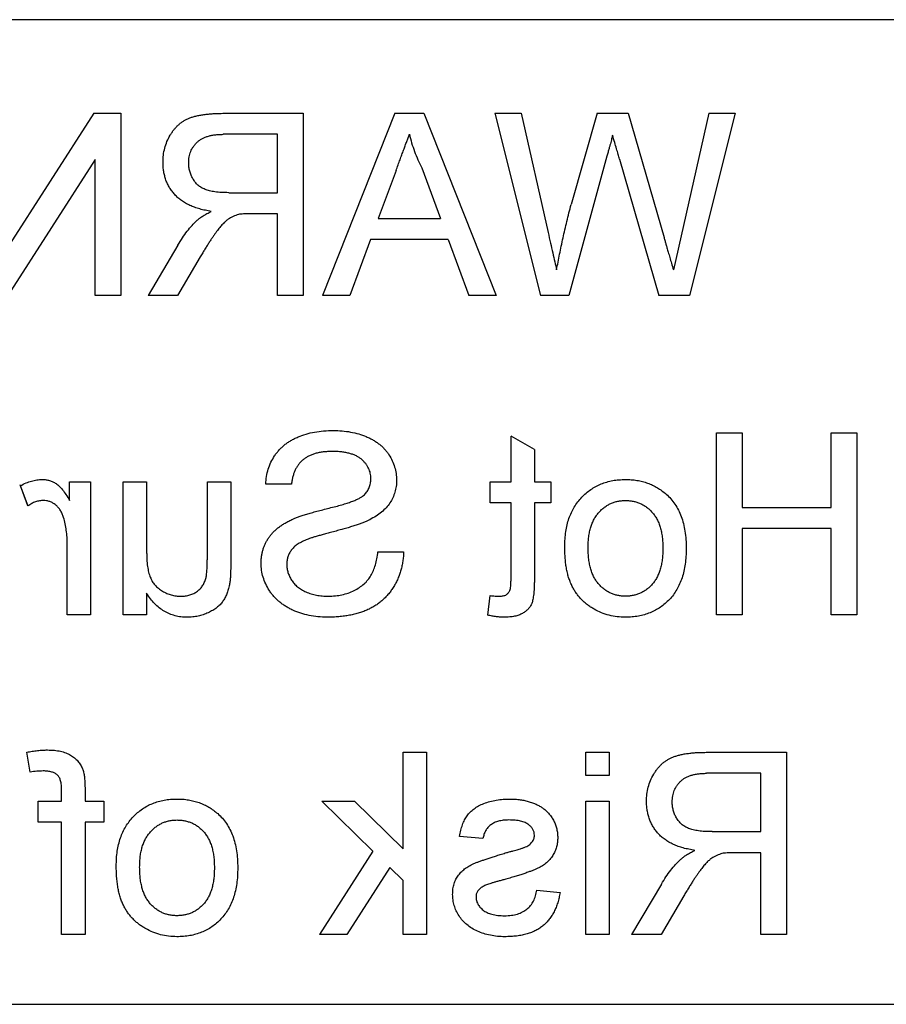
# Model space of a CAD drawing. Header units: millimetres. Extents: x 71 to 557, y 190 to 677.
# Tile 5 of 8: x 434 to 456, y 385 to 410. Entities that reach past the tile are written whole.
import ezdxf

# ---------------------------------------------------------------- set-up
doc = ezdxf.new("R2010")
doc.units = ezdxf.units.MM
doc.header["$LTSCALE"] = 56.38902
doc.layers.get('0').update_dxf_attribs({"linetype": 'CONTINUOUS'})

msp = doc.modelspace()

# ---------------------------------------------------------------- linework, layer by layer
at = {"color": 7, "linetype": 'Continuous'}
for p, q in [((487.299, 409.938), (414.299, 409.938)), ((435.736, 407.561), (433.521, 404.112)), ((435.736, 407.561), (436.425, 407.561)), ((436.425, 407.561), (436.425, 402.938)), ((439.042, 407.561), (441.048, 407.561)), ((441.048, 407.561), (441.048, 402.938)), ((443.377, 407.561), (441.541, 402.938)), ((443.377, 407.561), (444.112, 407.561)), ((444.112, 407.561), (445.948, 402.938)), ((445.908, 407.561), (446.581, 407.561)), ((445.908, 407.561), (447.073, 402.938)), ((446.581, 407.561), (447.264, 404.538)), ((448.506, 407.561), (447.846, 405.245)), ((448.506, 407.561), (449.291, 407.561)), ((449.291, 407.561), (450.204, 404.406)), ((451.339, 407.561), (450.442, 403.585)), ((452.012, 407.561), (450.848, 402.938)), ((451.339, 407.561), (452.012, 407.561)), ((440.396, 407.028), (439.018, 407.028)), ((440.396, 405.546), (440.396, 407.028)), ((435.773, 406.388), (433.558, 402.938)), ((435.773, 402.938), (435.773, 406.388)), ((448.755, 406.471), (447.79, 402.938)), ((449.076, 406.397), (450.077, 402.938)), ((443.405, 406.109), (442.955, 404.894)), ((444.06, 406.174), (444.533, 404.894)), ((439.158, 405.546), (440.396, 405.546)), ((440.396, 405.013), (439.728, 405.013)), ((440.396, 402.938), (440.396, 405.013)), ((442.955, 404.894), (444.533, 404.894)), ((442.759, 404.361), (442.233, 402.938)), ((444.73, 404.361), (442.759, 404.361)), ((444.73, 404.361), (445.256, 402.938)), ((437.871, 404.214), (437.113, 402.938)), ((438.436, 403.914), (437.86, 402.938)), ((436.425, 402.938), (435.773, 402.938)), ((437.86, 402.938), (437.113, 402.938)), ((441.048, 402.938), (440.396, 402.938)), ((442.233, 402.938), (441.541, 402.938)), ((445.948, 402.938), (445.256, 402.938)), ((447.79, 402.938), (447.073, 402.938)), ((450.848, 402.938), (450.077, 402.938)), ((446.915, 399.027), (446.323, 399.364)), ((446.323, 398.204), (446.323, 399.364)), ((451.538, 399.449), (452.19, 399.449)), ((451.538, 394.826), (451.538, 399.449)), ((452.19, 399.449), (452.19, 397.552)), ((454.442, 399.449), (455.094, 399.449)), ((454.442, 397.552), (454.442, 399.449)), ((455.094, 399.449), (455.094, 394.826)), ((446.915, 399.027), (446.915, 398.204)), ((434.061, 397.591), (433.876, 398.105)), ((435.121, 398.204), (435.654, 398.204)), ((435.121, 397.733), (435.121, 398.204)), ((435.654, 398.204), (435.654, 394.826)), ((436.484, 398.204), (437.077, 398.204)), ((436.484, 394.826), (436.484, 398.204)), ((437.077, 398.204), (437.077, 396.43)), ((438.618, 398.204), (439.21, 398.204)), ((438.618, 396.367), (438.618, 398.204)), ((439.21, 398.204), (439.21, 396.122)), ((440.751, 398.145), (440.099, 398.145)), ((445.789, 398.204), (446.323, 398.204)), ((445.789, 397.671), (445.789, 398.204)), ((446.915, 398.204), (447.33, 398.204)), ((447.33, 398.204), (447.33, 397.671)), ((446.323, 397.671), (445.789, 397.671)), ((446.323, 395.754), (446.323, 397.671)), ((447.33, 397.671), (446.915, 397.671)), ((446.915, 397.671), (446.915, 395.775)), ((452.19, 397.552), (454.442, 397.552)), ((454.442, 397.019), (452.19, 397.019)), ((452.19, 397.019), (452.19, 394.826)), ((454.442, 394.826), (454.442, 397.019)), ((435.062, 394.826), (435.062, 396.621)), ((442.944, 396.426), (443.596, 396.426)), ((437.077, 395.378), (437.077, 394.826)), ((445.73, 394.818), (445.789, 395.315)), ((435.654, 394.826), (435.062, 394.826)), ((437.077, 394.826), (436.484, 394.826)), ((452.19, 394.826), (451.538, 394.826)), ((455.094, 394.826), (454.442, 394.826)), ((434.12, 390.833), (434.035, 391.338)), ((443.586, 391.337), (444.179, 391.337)), ((443.586, 388.884), (443.586, 391.337)), ((444.179, 391.337), (444.179, 386.714)), ((448.219, 391.337), (448.812, 391.337)), ((448.219, 390.744), (448.219, 391.337)), ((448.812, 391.337), (448.812, 390.744)), ((451.31, 391.337), (453.316, 391.337)), ((453.316, 391.337), (453.316, 386.714)), ((452.664, 390.803), (451.286, 390.803)), ((452.664, 389.322), (452.664, 390.803)), ((448.812, 390.744), (448.219, 390.744)), ((434.92, 390.092), (434.92, 390.378)), ((435.513, 390.436), (435.513, 390.092)), ((434.327, 390.092), (434.92, 390.092)), ((434.327, 389.559), (434.327, 390.092)), ((435.513, 390.092), (435.987, 390.092)), ((435.987, 390.092), (435.987, 389.559)), ((441.522, 390.092), (442.347, 390.092)), ((442.819, 388.829), (441.522, 390.092)), ((443.586, 388.884), (442.347, 390.092)), ((448.219, 390.092), (448.812, 390.092)), ((448.219, 386.714), (448.219, 390.092)), ((448.812, 390.092), (448.812, 386.714)), ((434.92, 389.559), (434.327, 389.559)), ((434.92, 386.714), (434.92, 389.559)), ((435.987, 389.559), (435.513, 389.559)), ((435.513, 389.559), (435.513, 386.714)), ((451.426, 389.322), (452.664, 389.322)), ((445.611, 389.144), (445.019, 389.203)), ((442.819, 388.829), (441.463, 386.714)), ((452.664, 388.788), (451.997, 388.788)), ((452.664, 386.714), (452.664, 388.788)), ((443.246, 388.413), (442.155, 386.714)), ((443.586, 388.082), (443.246, 388.413)), ((443.586, 386.714), (443.586, 388.082)), ((446.975, 387.84), (447.567, 387.781)), ((450.14, 387.99), (449.381, 386.714)), ((450.705, 387.69), (450.129, 386.714)), ((435.513, 386.714), (434.92, 386.714)), ((442.155, 386.714), (441.463, 386.714)), ((444.179, 386.714), (443.586, 386.714)), ((448.812, 386.714), (448.219, 386.714)), ((450.129, 386.714), (449.381, 386.714)), ((453.316, 386.714), (452.664, 386.714)), ((414.299, 384.938), (487.299, 384.938))]:
    msp.add_line(p, q, dxfattribs=at)
for points, knots in [([(437.492, 406.315), (437.494, 406.376), (437.497, 406.498), (437.533, 406.675), (437.589, 406.845), (437.656, 406.978), (437.719, 407.078), (437.77, 407.147), (437.825, 407.211), (437.883, 407.268), (437.945, 407.321), (438.012, 407.365), (438.082, 407.406), (438.157, 407.439), (438.238, 407.469), (438.327, 407.493), (438.425, 407.514), (438.532, 407.532), (438.647, 407.544), (438.771, 407.555), (438.903, 407.56), (438.995, 407.561), (439.042, 407.561)], [0, 0, 0, 0, 0.080927, 0.159503, 0.237421, 0.315483, 0.354338, 0.392091, 0.428637, 0.464517, 0.499964, 0.535317, 0.570411, 0.606022, 0.643131, 0.683612, 0.727642, 0.774556, 0.825615, 0.879788, 0.937887, 1, 1, 1, 1]), ([(438.144, 406.301), (438.144, 406.327), (438.146, 406.378), (438.155, 406.452), (438.172, 406.523), (438.195, 406.591), (438.225, 406.654), (438.261, 406.715), (438.304, 406.771), (438.353, 406.825), (438.41, 406.873), (438.474, 406.915), (438.546, 406.95), (438.626, 406.978), (438.713, 407.001), (438.808, 407.016), (438.91, 407.027), (438.981, 407.027), (439.018, 407.028)], [0, 0, 0, 0, 0.060326, 0.11816, 0.174187, 0.229539, 0.28345, 0.337827, 0.392632, 0.448466, 0.505965, 0.565059, 0.626654, 0.692232, 0.761131, 0.83531, 0.915326, 1, 1, 1, 1]), ([(443.405, 406.109), (443.422, 406.156), (443.455, 406.248), (443.506, 406.381), (443.552, 406.508), (443.597, 406.626), (443.637, 406.737), (443.675, 406.841), (443.712, 406.936), (443.734, 406.998), (443.744, 407.028)], [0, 0, 0, 0, 0.153148, 0.299433, 0.436426, 0.565671, 0.686508, 0.799269, 0.903395, 1, 1, 1, 1]), ([(443.744, 407.028), (443.762, 406.955), (443.798, 406.808), (443.872, 406.593), (443.957, 406.38), (444.026, 406.243), (444.06, 406.174)], [0, 0, 0, 0, 0.247294, 0.495608, 0.746359, 1, 1, 1, 1]), ([(448.901, 407.003), (448.898, 406.993), (448.891, 406.971), (448.882, 406.931), (448.867, 406.881), (448.851, 406.819), (448.832, 406.747), (448.808, 406.665), (448.784, 406.571), (448.765, 406.506), (448.755, 406.471)], [0, 0, 0, 0, 0.054243, 0.128827, 0.223004, 0.33796, 0.473698, 0.629041, 0.80472, 1, 1, 1, 1]), ([(449.076, 406.397), (449.064, 406.438), (449.039, 406.525), (448.998, 406.667), (448.95, 406.828), (448.918, 406.942), (448.901, 407.003)], [0, 0, 0, 0, 0.200363, 0.43422, 0.700567, 1, 1, 1, 1]), ([(438.718, 405.072), (438.667, 405.08), (438.569, 405.096), (438.427, 405.13), (438.295, 405.171), (438.174, 405.222), (438.063, 405.277), (437.962, 405.342), (437.871, 405.414), (437.791, 405.494), (437.721, 405.581), (437.658, 405.671), (437.608, 405.767), (437.564, 405.867), (437.533, 405.973), (437.508, 406.082), (437.494, 406.197), (437.492, 406.275), (437.492, 406.315)], [0, 0, 0, 0, 0.079845, 0.154734, 0.226149, 0.293637, 0.358174, 0.419617, 0.479666, 0.537974, 0.595555, 0.651803, 0.707783, 0.764062, 0.820776, 0.878705, 0.938587, 1, 1, 1, 1]), ([(439.158, 405.546), (439.096, 405.547), (438.979, 405.549), (438.817, 405.564), (438.679, 405.589), (438.562, 405.625), (438.463, 405.675), (438.378, 405.736), (438.307, 405.812), (438.248, 405.898), (438.202, 405.992), (438.169, 406.092), (438.147, 406.195), (438.145, 406.265), (438.144, 406.301)], [0, 0, 0, 0, 0.12886, 0.240892, 0.338044, 0.42012, 0.494058, 0.566095, 0.636805, 0.709148, 0.781942, 0.854285, 0.92617, 1, 1, 1, 1]), ([(438.358, 404.844), (438.381, 404.863), (438.429, 404.904), (438.512, 404.961), (438.61, 405.017), (438.68, 405.053), (438.718, 405.072)], [0, 0, 0, 0, 0.208086, 0.443438, 0.706924, 1, 1, 1, 1]), ([(439.728, 405.013), (439.693, 405.013), (439.629, 405.013), (439.541, 405.008), (439.468, 405.002), (439.425, 404.995), (439.407, 404.991)], [0, 0, 0, 0, 0.321612, 0.594774, 0.822505, 1, 1, 1, 1]), ([(447.478, 403.585), (447.503, 403.718), (447.554, 403.99), (447.642, 404.4), (447.738, 404.82), (447.81, 405.102), (447.846, 405.245)], [0, 0, 0, 0, 0.240026, 0.486575, 0.739614, 1, 1, 1, 1]), ([(437.871, 404.214), (437.909, 404.276), (437.982, 404.397), (438.101, 404.564), (438.225, 404.713), (438.315, 404.801), (438.358, 404.844)], [0, 0, 0, 0, 0.271814, 0.528534, 0.770472, 1, 1, 1, 1]), ([(439.407, 404.991), (439.362, 404.977), (439.27, 404.948), (439.161, 404.884), (439.073, 404.816), (439.002, 404.747), (438.927, 404.66), (438.863, 404.576), (438.808, 404.499), (438.764, 404.434), (438.715, 404.363), (438.665, 404.285), (438.612, 404.201), (438.555, 404.112), (438.497, 404.015), (438.457, 403.949), (438.436, 403.914)], [0, 0, 0, 0, 0.094594, 0.195059, 0.25189, 0.318429, 0.39527, 0.483252, 0.532359, 0.585241, 0.643132, 0.70569, 0.772065, 0.843459, 0.919219, 1, 1, 1, 1]), ([(447.264, 404.538), (447.284, 404.448), (447.323, 404.274), (447.378, 404.025), (447.431, 403.797), (447.463, 403.653), (447.478, 403.585)], [0, 0, 0, 0, 0.284466, 0.546433, 0.784467, 1, 1, 1, 1]), ([(450.204, 404.406), (450.208, 404.393), (450.217, 404.362), (450.232, 404.306), (450.255, 404.232), (450.281, 404.138), (450.314, 404.026), (450.352, 403.895), (450.394, 403.746), (450.425, 403.64), (450.442, 403.585)], [0, 0, 0, 0, 0.046259, 0.113788, 0.205268, 0.319056, 0.455452, 0.614458, 0.795774, 1, 1, 1, 1]), ([(440.099, 398.145), (440.104, 398.21), (440.113, 398.339), (440.159, 398.526), (440.227, 398.702), (440.305, 398.839), (440.377, 398.942), (440.439, 399.013), (440.504, 399.081), (440.576, 399.144), (440.654, 399.202), (440.737, 399.255), (440.826, 399.302), (440.952, 399.361), (441.122, 399.42), (441.339, 399.472), (441.571, 399.503), (441.731, 399.506), (441.814, 399.508)], [0, 0, 0, 0, 0.080026, 0.15765, 0.233763, 0.310487, 0.348919, 0.387481, 0.425913, 0.464434, 0.504061, 0.543948, 0.584974, 0.627017, 0.713917, 0.804356, 0.899525, 1, 1, 1, 1]), ([(441.814, 399.508), (441.889, 399.506), (442.036, 399.502), (442.251, 399.473), (442.456, 399.424), (442.619, 399.368), (442.741, 399.311), (442.828, 399.267), (442.907, 399.215), (442.982, 399.16), (443.051, 399.1), (443.115, 399.036), (443.172, 398.966), (443.241, 398.87), (443.311, 398.742), (443.373, 398.581), (443.412, 398.414), (443.416, 398.3), (443.418, 398.242)], [0, 0, 0, 0, 0.098366, 0.192616, 0.284519, 0.374176, 0.417784, 0.460292, 0.501573, 0.54177, 0.581904, 0.621079, 0.66043, 0.699588, 0.776336, 0.850835, 0.925005, 1, 1, 1, 1]), ([(441.788, 398.975), (441.748, 398.974), (441.671, 398.972), (441.559, 398.964), (441.455, 398.947), (441.358, 398.924), (441.269, 398.894), (441.187, 398.858), (441.112, 398.815), (441.045, 398.766), (440.985, 398.71), (440.932, 398.648), (440.885, 398.579), (440.845, 398.505), (440.812, 398.424), (440.784, 398.337), (440.764, 398.243), (440.756, 398.178), (440.751, 398.145)], [0, 0, 0, 0, 0.079596, 0.15506, 0.225566, 0.292048, 0.354943, 0.41477, 0.472127, 0.527696, 0.582222, 0.637301, 0.692296, 0.748747, 0.807268, 0.868597, 0.932845, 1, 1, 1, 1]), ([(442.767, 398.285), (442.766, 398.308), (442.765, 398.354), (442.753, 398.422), (442.736, 398.488), (442.709, 398.55), (442.677, 398.61), (442.635, 398.667), (442.588, 398.722), (442.533, 398.774), (442.47, 398.821), (442.398, 398.863), (442.317, 398.897), (442.228, 398.926), (442.13, 398.948), (442.023, 398.963), (441.908, 398.974), (441.829, 398.974), (441.788, 398.975)], [0, 0, 0, 0, 0.052351, 0.102561, 0.152455, 0.203041, 0.253218, 0.304956, 0.358601, 0.414557, 0.473027, 0.534375, 0.599408, 0.668802, 0.742892, 0.822857, 0.908489, 1, 1, 1, 1]), ([(433.876, 398.105), (433.922, 398.13), (434.012, 398.177), (434.153, 398.226), (434.292, 398.257), (434.385, 398.262), (434.431, 398.264)], [0, 0, 0, 0, 0.267859, 0.522104, 0.764221, 1, 1, 1, 1]), ([(434.431, 398.264), (434.462, 398.262), (434.523, 398.26), (434.612, 398.239), (434.698, 398.207), (434.782, 398.16), (434.866, 398.092), (434.949, 397.997), (435.036, 397.875), (435.091, 397.783), (435.121, 397.733)], [0, 0, 0, 0, 0.101052, 0.199129, 0.298355, 0.399009, 0.511573, 0.648616, 0.810333, 1, 1, 1, 1]), ([(442.601, 397.876), (442.626, 397.904), (442.677, 397.958), (442.728, 398.058), (442.762, 398.168), (442.765, 398.245), (442.767, 398.285)], [0, 0, 0, 0, 0.246673, 0.490043, 0.737259, 1, 1, 1, 1]), ([(447.686, 396.562), (447.687, 396.627), (447.689, 396.753), (447.71, 396.937), (447.743, 397.11), (447.79, 397.273), (447.851, 397.424), (447.926, 397.565), (448.013, 397.695), (448.114, 397.813), (448.225, 397.919), (448.344, 398.012), (448.473, 398.089), (448.608, 398.154), (448.752, 398.202), (448.903, 398.239), (449.061, 398.259), (449.17, 398.262), (449.225, 398.264)], [0, 0, 0, 0, 0.074866, 0.146188, 0.214014, 0.279272, 0.34223, 0.403407, 0.463481, 0.523671, 0.582928, 0.641362, 0.698709, 0.756521, 0.814829, 0.874483, 0.935852, 1, 1, 1, 1]), ([(449.225, 398.264), (449.275, 398.263), (449.373, 398.261), (449.518, 398.242), (449.656, 398.214), (449.789, 398.173), (449.916, 398.12), (450.036, 398.056), (450.152, 397.981), (450.224, 397.922), (450.259, 397.892)], [0, 0, 0, 0, 0.133569, 0.262234, 0.387629, 0.510902, 0.632401, 0.753664, 0.875698, 1, 1, 1, 1]), ([(443.418, 398.242), (443.417, 398.191), (443.414, 398.089), (443.379, 397.941), (443.328, 397.799), (443.252, 397.667), (443.156, 397.543), (443.037, 397.431), (442.895, 397.329), (442.79, 397.272), (442.736, 397.243)], [0, 0, 0, 0, 0.121058, 0.238115, 0.354607, 0.472498, 0.593606, 0.720488, 0.855195, 1, 1, 1, 1]), ([(440.783, 397.256), (440.808, 397.267), (440.863, 397.29), (440.953, 397.322), (441.055, 397.358), (441.17, 397.394), (441.298, 397.431), (441.438, 397.468), (441.591, 397.508), (441.752, 397.548), (441.911, 397.588), (442.058, 397.63), (442.188, 397.671), (442.303, 397.712), (442.401, 397.752), (442.483, 397.792), (442.549, 397.833), (442.585, 397.863), (442.601, 397.876)], [0, 0, 0, 0, 0.043031, 0.092669, 0.148503, 0.210866, 0.279797, 0.354864, 0.436668, 0.525216, 0.61237, 0.691648, 0.762655, 0.825327, 0.880389, 0.92759, 0.967257, 1, 1, 1, 1]), ([(450.259, 397.892), (450.3, 397.853), (450.382, 397.776), (450.485, 397.639), (450.574, 397.489), (450.645, 397.323), (450.701, 397.142), (450.74, 396.946), (450.763, 396.735), (450.766, 396.59), (450.768, 396.515)], [0, 0, 0, 0, 0.111593, 0.223293, 0.338168, 0.456239, 0.580453, 0.712172, 0.851257, 1, 1, 1, 1]), ([(434.454, 397.73), (434.421, 397.729), (434.354, 397.725), (434.255, 397.698), (434.156, 397.654), (434.094, 397.613), (434.061, 397.591)], [0, 0, 0, 0, 0.232865, 0.472853, 0.726669, 1, 1, 1, 1]), ([(434.97, 397.298), (434.959, 397.33), (434.938, 397.393), (434.892, 397.479), (434.836, 397.553), (434.771, 397.617), (434.699, 397.667), (434.621, 397.704), (434.539, 397.726), (434.483, 397.729), (434.454, 397.73)], [0, 0, 0, 0, 0.141834, 0.275356, 0.40243, 0.52744, 0.648963, 0.766434, 0.881707, 1, 1, 1, 1]), ([(448.279, 396.535), (448.28, 396.582), (448.282, 396.675), (448.293, 396.809), (448.314, 396.934), (448.343, 397.051), (448.383, 397.158), (448.429, 397.257), (448.485, 397.346), (448.549, 397.427), (448.618, 397.498), (448.692, 397.561), (448.772, 397.612), (448.854, 397.656), (448.941, 397.689), (449.032, 397.714), (449.127, 397.728), (449.192, 397.729), (449.225, 397.73)], [0, 0, 0, 0, 0.083119, 0.161653, 0.235528, 0.305134, 0.371179, 0.434403, 0.495472, 0.555373, 0.613359, 0.66965, 0.72456, 0.778126, 0.832426, 0.8866, 0.942216, 1, 1, 1, 1]), ([(449.225, 397.73), (449.258, 397.729), (449.324, 397.727), (449.421, 397.714), (449.513, 397.689), (449.601, 397.657), (449.684, 397.614), (449.764, 397.562), (449.838, 397.499), (449.908, 397.429), (449.971, 397.348), (450.026, 397.258), (450.072, 397.158), (450.11, 397.048), (450.139, 396.929), (450.161, 396.8), (450.172, 396.661), (450.174, 396.566), (450.175, 396.517)], [0, 0, 0, 0, 0.05756, 0.113503, 0.167997, 0.221399, 0.275211, 0.329403, 0.384959, 0.441806, 0.500594, 0.561039, 0.623918, 0.690425, 0.760669, 0.835679, 0.915307, 1, 1, 1, 1]), ([(435.062, 396.621), (435.061, 396.681), (435.059, 396.799), (435.04, 396.972), (435.013, 397.138), (434.984, 397.245), (434.97, 397.298)], [0, 0, 0, 0, 0.263621, 0.516264, 0.76174, 1, 1, 1, 1]), ([(439.981, 396.138), (439.981, 396.168), (439.982, 396.228), (439.992, 396.317), (440.008, 396.402), (440.028, 396.485), (440.057, 396.566), (440.09, 396.643), (440.13, 396.718), (440.177, 396.79), (440.228, 396.86), (440.288, 396.926), (440.354, 396.989), (440.426, 397.049), (440.506, 397.106), (440.592, 397.159), (440.684, 397.211), (440.75, 397.241), (440.783, 397.256)], [0, 0, 0, 0, 0.06198, 0.122367, 0.18151, 0.240233, 0.297811, 0.355584, 0.412999, 0.471568, 0.530738, 0.591164, 0.653312, 0.717497, 0.783636, 0.852922, 0.925069, 1, 1, 1, 1]), ([(442.736, 397.243), (442.712, 397.231), (442.662, 397.207), (442.58, 397.173), (442.489, 397.138), (442.387, 397.102), (442.275, 397.066), (442.154, 397.029), (442.022, 396.992), (441.885, 396.955), (441.748, 396.919), (441.621, 396.885), (441.506, 396.853), (441.405, 396.825), (441.316, 396.799), (441.242, 396.773), (441.179, 396.753), (441.142, 396.738), (441.126, 396.731)], [0, 0, 0, 0, 0.046754, 0.098999, 0.157034, 0.220908, 0.289963, 0.364926, 0.445665, 0.532354, 0.617844, 0.696037, 0.765878, 0.828424, 0.882785, 0.929513, 0.9688, 1, 1, 1, 1]), ([(441.126, 396.731), (441.084, 396.713), (441.005, 396.678), (440.899, 396.615), (440.812, 396.546), (440.744, 396.47), (440.695, 396.388), (440.657, 396.301), (440.637, 396.205), (440.634, 396.14), (440.633, 396.107)], [0, 0, 0, 0, 0.160562, 0.303979, 0.433057, 0.549375, 0.660157, 0.769824, 0.882232, 1, 1, 1, 1]), ([(449.225, 394.767), (449.154, 394.769), (449.015, 394.774), (448.81, 394.813), (448.614, 394.877), (448.459, 394.952), (448.342, 395.024), (448.259, 395.083), (448.181, 395.147), (448.109, 395.217), (448.042, 395.291), (447.981, 395.371), (447.925, 395.456), (447.875, 395.547), (447.83, 395.645), (447.791, 395.751), (447.758, 395.865), (447.731, 395.988), (447.711, 396.119), (447.697, 396.259), (447.687, 396.408), (447.686, 396.51), (447.686, 396.562)], [0, 0, 0, 0, 0.078868, 0.155793, 0.232112, 0.309167, 0.347597, 0.385726, 0.422992, 0.460352, 0.497512, 0.53494, 0.572862, 0.611192, 0.651053, 0.692999, 0.737248, 0.783909, 0.833521, 0.885947, 0.941297, 1, 1, 1, 1]), ([(449.225, 395.3), (449.192, 395.301), (449.127, 395.302), (449.031, 395.318), (448.939, 395.341), (448.852, 395.374), (448.769, 395.418), (448.691, 395.471), (448.617, 395.533), (448.547, 395.604), (448.484, 395.686), (448.428, 395.777), (448.381, 395.88), (448.344, 395.991), (448.314, 396.113), (448.293, 396.245), (448.282, 396.387), (448.28, 396.484), (448.279, 396.535)], [0, 0, 0, 0, 0.056533, 0.111546, 0.164924, 0.218049, 0.271168, 0.32445, 0.379524, 0.436254, 0.494948, 0.555594, 0.618885, 0.686313, 0.756971, 0.832892, 0.913932, 1, 1, 1, 1]), ([(450.175, 396.517), (450.174, 396.468), (450.172, 396.372), (450.161, 396.233), (450.139, 396.104), (450.11, 395.985), (450.072, 395.875), (450.026, 395.775), (449.971, 395.683), (449.908, 395.602), (449.838, 395.531), (449.764, 395.47), (449.684, 395.417), (449.601, 395.375), (449.513, 395.341), (449.421, 395.317), (449.324, 395.303), (449.258, 395.301), (449.225, 395.3)], [0, 0, 0, 0, 0.085081, 0.164574, 0.239456, 0.309581, 0.375975, 0.43923, 0.500027, 0.558716, 0.615846, 0.670968, 0.725068, 0.778789, 0.832288, 0.88669, 0.942537, 1, 1, 1, 1]), ([(450.768, 396.515), (450.767, 396.447), (450.765, 396.313), (450.744, 396.119), (450.711, 395.938), (450.665, 395.768), (450.605, 395.611), (450.531, 395.467), (450.445, 395.334), (450.344, 395.216), (450.234, 395.109), (450.114, 395.018), (449.986, 394.94), (449.849, 394.877), (449.705, 394.826), (449.552, 394.792), (449.391, 394.771), (449.281, 394.768), (449.225, 394.767)], [0, 0, 0, 0, 0.077929, 0.151663, 0.221236, 0.287458, 0.350988, 0.412027, 0.471582, 0.530342, 0.588161, 0.645214, 0.701415, 0.758242, 0.81583, 0.874895, 0.936082, 1, 1, 1, 1]), ([(437.077, 396.43), (437.077, 396.396), (437.078, 396.329), (437.081, 396.233), (437.089, 396.142), (437.098, 396.058), (437.111, 395.98), (437.126, 395.908), (437.145, 395.843), (437.173, 395.765), (437.218, 395.676), (437.287, 395.579), (437.375, 395.497), (437.476, 395.427), (437.586, 395.371), (437.702, 395.33), (437.822, 395.305), (437.904, 395.302), (437.944, 395.3)], [0, 0, 0, 0, 0.063243, 0.122533, 0.178546, 0.230698, 0.27921, 0.324131, 0.365604, 0.404345, 0.477209, 0.548997, 0.622327, 0.698024, 0.77471, 0.849664, 0.924629, 1, 1, 1, 1]), ([(438.583, 395.774), (438.586, 395.788), (438.593, 395.82), (438.598, 395.872), (438.606, 395.932), (438.61, 396.002), (438.613, 396.08), (438.616, 396.168), (438.617, 396.264), (438.617, 396.332), (438.618, 396.367)], [0, 0, 0, 0, 0.07301, 0.160916, 0.262747, 0.381383, 0.512373, 0.660422, 0.822423, 1, 1, 1, 1]), ([(443.596, 396.426), (443.595, 396.386), (443.592, 396.305), (443.577, 396.187), (443.557, 396.072), (443.529, 395.96), (443.495, 395.851), (443.453, 395.745), (443.404, 395.643), (443.348, 395.544), (443.287, 395.45), (443.219, 395.362), (443.146, 395.279), (443.065, 395.203), (442.981, 395.132), (442.891, 395.068), (442.794, 395.011), (442.693, 394.958), (442.585, 394.913), (442.471, 394.875), (442.351, 394.841), (442.225, 394.813), (442.092, 394.792), (441.954, 394.778), (441.809, 394.768), (441.71, 394.767), (441.66, 394.767)], [0, 0, 0, 0, 0.04224, 0.083737, 0.124286, 0.164114, 0.203932, 0.243395, 0.28271, 0.322209, 0.361504, 0.40008, 0.438398, 0.476659, 0.514834, 0.553162, 0.592148, 0.631605, 0.672151, 0.714001, 0.757124, 0.801967, 0.848603, 0.897175, 0.947507, 1, 1, 1, 1]), ([(441.689, 395.3), (441.748, 395.302), (441.863, 395.305), (442.032, 395.333), (442.192, 395.378), (442.341, 395.44), (442.475, 395.519), (442.594, 395.608), (442.692, 395.71), (442.773, 395.823), (442.835, 395.953), (442.885, 396.096), (442.923, 396.255), (442.937, 396.368), (442.944, 396.426)], [0, 0, 0, 0, 0.093965, 0.184022, 0.271414, 0.35773, 0.440729, 0.518552, 0.592907, 0.665153, 0.739637, 0.819812, 0.906204, 1, 1, 1, 1]), ([(439.21, 396.122), (439.21, 396.065), (439.21, 395.96), (439.203, 395.815), (439.195, 395.694), (439.182, 395.622), (439.177, 395.59)], [0, 0, 0, 0, 0.317807, 0.590716, 0.817274, 1, 1, 1, 1]), ([(441.66, 394.767), (441.581, 394.769), (441.426, 394.772), (441.2, 394.808), (440.985, 394.863), (440.817, 394.929), (440.69, 394.992), (440.602, 395.044), (440.518, 395.1), (440.441, 395.161), (440.369, 395.226), (440.302, 395.295), (440.242, 395.37), (440.17, 395.474), (440.094, 395.61), (440.029, 395.781), (439.988, 395.958), (439.983, 396.078), (439.981, 396.138)], [0, 0, 0, 0, 0.098075, 0.19214, 0.282733, 0.37192, 0.415561, 0.458093, 0.499169, 0.54005, 0.579873, 0.61966, 0.659106, 0.698703, 0.776128, 0.851465, 0.925184, 1, 1, 1, 1]), ([(440.633, 396.107), (440.634, 396.073), (440.637, 396.005), (440.66, 395.904), (440.699, 395.805), (440.752, 395.709), (440.819, 395.617), (440.905, 395.537), (441.005, 395.465), (441.121, 395.406), (441.248, 395.358), (441.387, 395.326), (441.534, 395.303), (441.636, 395.301), (441.689, 395.3)], [0, 0, 0, 0, 0.068223, 0.137284, 0.208228, 0.282258, 0.358539, 0.437126, 0.519051, 0.606998, 0.699053, 0.794132, 0.894416, 1, 1, 1, 1]), ([(437.944, 395.3), (437.984, 395.302), (438.062, 395.305), (438.173, 395.328), (438.274, 395.369), (438.365, 395.423), (438.442, 395.493), (438.505, 395.576), (438.554, 395.67), (438.574, 395.739), (438.583, 395.774)], [0, 0, 0, 0, 0.138527, 0.26774, 0.392268, 0.513892, 0.633728, 0.752211, 0.872954, 1, 1, 1, 1]), ([(446.022, 395.3), (446.04, 395.301), (446.075, 395.302), (446.125, 395.309), (446.168, 395.32), (446.214, 395.344), (446.26, 395.385), (446.295, 395.439), (446.309, 395.499), (446.316, 395.565), (446.322, 395.653), (446.322, 395.718), (446.323, 395.754)], [0, 0, 0, 0, 0.086955, 0.164538, 0.233728, 0.295222, 0.407013, 0.518719, 0.590699, 0.694289, 0.830625, 1, 1, 1, 1]), ([(446.915, 395.775), (446.915, 395.735), (446.915, 395.658), (446.911, 395.549), (446.907, 395.45), (446.9, 395.362), (446.889, 395.285), (446.879, 395.219), (446.865, 395.163), (446.845, 395.104), (446.809, 395.04), (446.757, 394.972), (446.691, 394.912), (446.613, 394.859), (446.52, 394.817), (446.41, 394.787), (446.284, 394.77), (446.195, 394.768), (446.148, 394.767)], [0, 0, 0, 0, 0.080423, 0.153462, 0.219727, 0.278087, 0.330495, 0.37504, 0.413299, 0.4448, 0.500986, 0.558281, 0.6165, 0.67844, 0.745713, 0.820915, 0.905252, 1, 1, 1, 1]), ([(439.177, 395.59), (439.168, 395.55), (439.151, 395.471), (439.113, 395.36), (439.065, 395.259), (439.01, 395.165), (438.94, 395.081), (438.854, 395.006), (438.753, 394.937), (438.638, 394.878), (438.513, 394.828), (438.381, 394.793), (438.244, 394.771), (438.151, 394.768), (438.104, 394.767)], [0, 0, 0, 0, 0.083515, 0.162168, 0.23737, 0.30971, 0.38204, 0.45817, 0.539982, 0.628025, 0.720047, 0.811905, 0.904883, 1, 1, 1, 1]), ([(438.104, 394.767), (438.051, 394.768), (437.947, 394.771), (437.796, 394.801), (437.654, 394.849), (437.519, 394.917), (437.395, 395.004), (437.278, 395.11), (437.171, 395.235), (437.109, 395.329), (437.077, 395.378)], [0, 0, 0, 0, 0.126556, 0.247693, 0.367084, 0.485373, 0.605884, 0.730381, 0.860845, 1, 1, 1, 1]), ([(445.789, 395.315), (445.812, 395.313), (445.856, 395.308), (445.917, 395.304), (445.972, 395.301), (446.006, 395.3), (446.022, 395.3)], [0, 0, 0, 0, 0.295427, 0.562461, 0.79726, 1, 1, 1, 1]), ([(446.148, 394.767), (446.116, 394.767), (446.05, 394.768), (445.949, 394.78), (445.841, 394.795), (445.768, 394.81), (445.73, 394.818)], [0, 0, 0, 0, 0.226392, 0.467087, 0.724667, 1, 1, 1, 1]), ([(434.035, 391.338), (434.082, 391.347), (434.173, 391.365), (434.308, 391.381), (434.436, 391.394), (434.52, 391.395), (434.561, 391.396)], [0, 0, 0, 0, 0.270499, 0.526441, 0.768874, 1, 1, 1, 1]), ([(434.561, 391.396), (434.619, 391.395), (434.73, 391.392), (434.888, 391.367), (435.027, 391.327), (435.146, 391.268), (435.247, 391.196), (435.333, 391.115), (435.402, 391.022), (435.434, 390.953), (435.45, 390.919)], [0, 0, 0, 0, 0.163094, 0.310611, 0.443698, 0.565895, 0.680223, 0.78874, 0.894764, 1, 1, 1, 1]), ([(449.76, 390.09), (449.762, 390.152), (449.766, 390.273), (449.802, 390.451), (449.858, 390.621), (449.925, 390.753), (449.988, 390.853), (450.038, 390.923), (450.093, 390.986), (450.152, 391.044), (450.214, 391.096), (450.281, 391.141), (450.351, 391.182), (450.426, 391.215), (450.507, 391.244), (450.596, 391.269), (450.694, 391.29), (450.8, 391.308), (450.916, 391.32), (451.039, 391.331), (451.172, 391.336), (451.263, 391.336), (451.31, 391.337)], [0, 0, 0, 0, 0.080927, 0.159503, 0.237421, 0.315483, 0.354338, 0.392091, 0.428637, 0.464517, 0.499964, 0.535317, 0.570411, 0.606022, 0.643131, 0.683612, 0.727642, 0.774556, 0.825615, 0.879788, 0.937887, 1, 1, 1, 1]), ([(434.451, 390.863), (434.397, 390.861), (434.286, 390.858), (434.176, 390.842), (434.12, 390.833)], [0, 0, 0, 0, 0.48419, 1, 1, 1, 1]), ([(434.92, 390.378), (434.919, 390.421), (434.917, 390.5), (434.897, 390.608), (434.866, 390.696), (434.817, 390.763), (434.75, 390.81), (434.666, 390.84), (434.565, 390.86), (434.491, 390.862), (434.451, 390.863)], [0, 0, 0, 0, 0.163021, 0.300167, 0.41437, 0.512294, 0.610469, 0.720973, 0.849846, 1, 1, 1, 1]), ([(435.45, 390.919), (435.46, 390.889), (435.482, 390.824), (435.499, 390.712), (435.511, 390.581), (435.512, 390.486), (435.513, 390.436)], [0, 0, 0, 0, 0.191929, 0.420351, 0.689897, 1, 1, 1, 1]), ([(450.412, 390.076), (450.413, 390.102), (450.415, 390.153), (450.424, 390.228), (450.441, 390.299), (450.463, 390.366), (450.494, 390.43), (450.53, 390.49), (450.573, 390.547), (450.622, 390.6), (450.678, 390.649), (450.743, 390.69), (450.815, 390.726), (450.895, 390.754), (450.982, 390.776), (451.077, 390.791), (451.179, 390.802), (451.25, 390.803), (451.286, 390.803)], [0, 0, 0, 0, 0.060326, 0.11816, 0.174187, 0.229539, 0.28345, 0.337827, 0.392632, 0.448466, 0.505965, 0.565059, 0.626654, 0.692232, 0.761131, 0.83531, 0.915326, 1, 1, 1, 1]), ([(436.306, 388.45), (436.307, 388.515), (436.309, 388.641), (436.33, 388.824), (436.363, 388.998), (436.41, 389.16), (436.472, 389.312), (436.546, 389.453), (436.634, 389.583), (436.734, 389.701), (436.846, 389.806), (436.965, 389.9), (437.094, 389.977), (437.229, 390.041), (437.373, 390.09), (437.523, 390.127), (437.682, 390.147), (437.79, 390.15), (437.845, 390.151)], [0, 0, 0, 0, 0.074866, 0.146188, 0.214014, 0.279272, 0.34223, 0.403407, 0.463481, 0.523671, 0.582928, 0.641362, 0.698709, 0.756521, 0.814829, 0.874483, 0.935852, 1, 1, 1, 1]), ([(437.845, 390.151), (437.895, 390.15), (437.994, 390.149), (438.138, 390.13), (438.277, 390.102), (438.409, 390.061), (438.536, 390.008), (438.657, 389.944), (438.773, 389.869), (438.844, 389.81), (438.88, 389.78)], [0, 0, 0, 0, 0.133569, 0.262234, 0.387629, 0.510902, 0.632401, 0.753664, 0.875698, 1, 1, 1, 1]), ([(445.019, 389.203), (445.028, 389.255), (445.046, 389.355), (445.088, 389.495), (445.14, 389.619), (445.205, 389.728), (445.287, 389.823), (445.385, 389.907), (445.503, 389.979), (445.639, 390.04), (445.789, 390.09), (445.952, 390.126), (446.127, 390.147), (446.248, 390.15), (446.31, 390.151)], [0, 0, 0, 0, 0.089001, 0.170316, 0.245449, 0.314641, 0.382788, 0.454595, 0.53154, 0.61495, 0.70411, 0.797206, 0.89555, 1, 1, 1, 1]), ([(446.31, 390.151), (446.351, 390.15), (446.433, 390.149), (446.555, 390.135), (446.672, 390.114), (446.784, 390.083), (446.889, 390.048), (446.983, 390.009), (447.065, 389.964), (447.113, 389.93), (447.137, 389.914)], [0, 0, 0, 0, 0.14321, 0.281818, 0.418639, 0.552617, 0.680343, 0.796712, 0.902975, 1, 1, 1, 1]), ([(450.986, 388.847), (450.936, 388.856), (450.837, 388.872), (450.695, 388.905), (450.564, 388.946), (450.443, 388.997), (450.331, 389.053), (450.23, 389.118), (450.139, 389.189), (450.059, 389.27), (449.989, 389.356), (449.927, 389.446), (449.877, 389.542), (449.833, 389.642), (449.801, 389.748), (449.777, 389.858), (449.763, 389.973), (449.761, 390.051), (449.76, 390.09)], [0, 0, 0, 0, 0.079845, 0.154734, 0.226149, 0.293637, 0.358174, 0.419617, 0.479666, 0.537974, 0.595555, 0.651803, 0.707783, 0.764062, 0.820776, 0.878705, 0.938587, 1, 1, 1, 1]), ([(451.426, 389.322), (451.364, 389.323), (451.248, 389.324), (451.086, 389.34), (450.947, 389.364), (450.83, 389.4), (450.732, 389.45), (450.647, 389.511), (450.575, 389.587), (450.516, 389.673), (450.47, 389.768), (450.437, 389.867), (450.415, 389.97), (450.413, 390.041), (450.412, 390.076)], [0, 0, 0, 0, 0.12886, 0.240892, 0.338044, 0.42012, 0.494058, 0.566095, 0.636805, 0.709148, 0.781942, 0.854285, 0.92617, 1, 1, 1, 1]), ([(438.88, 389.78), (438.921, 389.741), (439.003, 389.664), (439.106, 389.527), (439.194, 389.376), (439.266, 389.21), (439.321, 389.03), (439.36, 388.834), (439.383, 388.623), (439.387, 388.478), (439.388, 388.403)], [0, 0, 0, 0, 0.111593, 0.223293, 0.338168, 0.456239, 0.580453, 0.712172, 0.851257, 1, 1, 1, 1]), ([(447.137, 389.914), (447.164, 389.892), (447.22, 389.849), (447.292, 389.771), (447.357, 389.686), (447.411, 389.593), (447.455, 389.494), (447.485, 389.39), (447.504, 389.282), (447.507, 389.209), (447.508, 389.172)], [0, 0, 0, 0, 0.122944, 0.245417, 0.368216, 0.493991, 0.619656, 0.744175, 0.870747, 1, 1, 1, 1]), ([(436.899, 388.422), (436.9, 388.47), (436.902, 388.562), (436.913, 388.697), (436.935, 388.822), (436.964, 388.939), (437.003, 389.046), (437.049, 389.145), (437.105, 389.234), (437.169, 389.314), (437.239, 389.386), (437.313, 389.449), (437.392, 389.5), (437.474, 389.544), (437.561, 389.577), (437.652, 389.601), (437.747, 389.615), (437.812, 389.617), (437.845, 389.618)], [0, 0, 0, 0, 0.083119, 0.161653, 0.235528, 0.305134, 0.371179, 0.434403, 0.495472, 0.555373, 0.613359, 0.66965, 0.72456, 0.778126, 0.832426, 0.8866, 0.942216, 1, 1, 1, 1]), ([(437.845, 389.618), (437.879, 389.617), (437.945, 389.615), (438.041, 389.601), (438.133, 389.577), (438.221, 389.545), (438.305, 389.502), (438.384, 389.45), (438.458, 389.387), (438.528, 389.317), (438.591, 389.236), (438.646, 389.145), (438.693, 389.045), (438.73, 388.936), (438.76, 388.816), (438.781, 388.688), (438.793, 388.549), (438.794, 388.454), (438.795, 388.405)], [0, 0, 0, 0, 0.05756, 0.113503, 0.167997, 0.221399, 0.275211, 0.329403, 0.384959, 0.441806, 0.500594, 0.561039, 0.623918, 0.690425, 0.760669, 0.835679, 0.915307, 1, 1, 1, 1]), ([(446.266, 389.618), (446.219, 389.617), (446.131, 389.615), (446.007, 389.59), (445.898, 389.552), (445.807, 389.496), (445.732, 389.426), (445.674, 389.344), (445.632, 389.248), (445.618, 389.179), (445.611, 389.144)], [0, 0, 0, 0, 0.156749, 0.297229, 0.423168, 0.541402, 0.653611, 0.764354, 0.878556, 1, 1, 1, 1]), ([(446.915, 389.232), (446.914, 389.257), (446.91, 389.307), (446.88, 389.38), (446.831, 389.445), (446.778, 389.496), (446.725, 389.53), (446.678, 389.555), (446.624, 389.574), (446.565, 389.591), (446.499, 389.602), (446.427, 389.611), (446.348, 389.617), (446.294, 389.618), (446.266, 389.618)], [0, 0, 0, 0, 0.089817, 0.179735, 0.275047, 0.380172, 0.438165, 0.501163, 0.568013, 0.641178, 0.720612, 0.807153, 0.899831, 1, 1, 1, 1]), ([(447.508, 389.172), (447.506, 389.131), (447.503, 389.05), (447.478, 388.932), (447.439, 388.819), (447.382, 388.713), (447.309, 388.615), (447.221, 388.527), (447.118, 388.452), (447.02, 388.399), (446.931, 388.361), (446.854, 388.329), (446.768, 388.297), (446.672, 388.262), (446.566, 388.228), (446.45, 388.191), (446.325, 388.153), (446.238, 388.128), (446.193, 388.115)], [0, 0, 0, 0, 0.066612, 0.131386, 0.196039, 0.261134, 0.326989, 0.393918, 0.462695, 0.535022, 0.575151, 0.620309, 0.670338, 0.725914, 0.786892, 0.852338, 0.923372, 1, 1, 1, 1]), ([(446.658, 388.92), (446.679, 388.929), (446.719, 388.946), (446.772, 388.979), (446.819, 389.013), (446.842, 389.041), (446.853, 389.055)], [0, 0, 0, 0, 0.284567, 0.54569, 0.781675, 1, 1, 1, 1]), ([(446.853, 389.055), (446.863, 389.068), (446.881, 389.094), (446.901, 389.138), (446.914, 389.184), (446.915, 389.216), (446.915, 389.232)], [0, 0, 0, 0, 0.255672, 0.501007, 0.746966, 1, 1, 1, 1]), ([(444.841, 387.729), (444.842, 387.776), (444.845, 387.867), (444.875, 387.997), (444.922, 388.117), (444.989, 388.223), (445.073, 388.317), (445.17, 388.399), (445.282, 388.47), (445.387, 388.516), (445.48, 388.551), (445.559, 388.58), (445.646, 388.61), (445.742, 388.643), (445.847, 388.677), (445.96, 388.713), (446.082, 388.751), (446.166, 388.777), (446.21, 388.79)], [0, 0, 0, 0, 0.07466, 0.144461, 0.211538, 0.276948, 0.342927, 0.409699, 0.479318, 0.552129, 0.591998, 0.636343, 0.685634, 0.738952, 0.797229, 0.860473, 0.92775, 1, 1, 1, 1]), ([(446.21, 388.79), (446.239, 388.798), (446.295, 388.813), (446.374, 388.835), (446.444, 388.855), (446.504, 388.872), (446.556, 388.887), (446.598, 388.9), (446.631, 388.91), (446.65, 388.917), (446.658, 388.92)], [0, 0, 0, 0, 0.195459, 0.372646, 0.527206, 0.663501, 0.777173, 0.872593, 0.9454, 1, 1, 1, 1]), ([(450.627, 388.62), (450.65, 388.639), (450.698, 388.68), (450.781, 388.737), (450.878, 388.793), (450.949, 388.829), (450.986, 388.847)], [0, 0, 0, 0, 0.208086, 0.443438, 0.706924, 1, 1, 1, 1]), ([(451.675, 388.767), (451.631, 388.753), (451.538, 388.723), (451.43, 388.66), (451.342, 388.592), (451.271, 388.522), (451.196, 388.435), (451.132, 388.351), (451.077, 388.275), (451.032, 388.209), (450.984, 388.138), (450.933, 388.061), (450.88, 387.977), (450.824, 387.887), (450.766, 387.79), (450.726, 387.724), (450.705, 387.69)], [0, 0, 0, 0, 0.094594, 0.195059, 0.25189, 0.318429, 0.39527, 0.483252, 0.532359, 0.585241, 0.643132, 0.70569, 0.772065, 0.843459, 0.919219, 1, 1, 1, 1]), ([(451.997, 388.788), (451.962, 388.788), (451.898, 388.788), (451.81, 388.783), (451.737, 388.778), (451.694, 388.77), (451.675, 388.767)], [0, 0, 0, 0, 0.321612, 0.594774, 0.822505, 1, 1, 1, 1]), ([(450.14, 387.99), (450.177, 388.052), (450.25, 388.172), (450.37, 388.339), (450.494, 388.489), (450.583, 388.577), (450.627, 388.62)], [0, 0, 0, 0, 0.271814, 0.528534, 0.770472, 1, 1, 1, 1]), ([(437.845, 386.654), (437.775, 386.657), (437.635, 386.662), (437.431, 386.701), (437.235, 386.765), (437.08, 386.84), (436.962, 386.912), (436.879, 386.971), (436.802, 387.035), (436.73, 387.104), (436.662, 387.179), (436.601, 387.259), (436.546, 387.344), (436.495, 387.435), (436.451, 387.533), (436.412, 387.639), (436.378, 387.753), (436.352, 387.875), (436.332, 388.007), (436.317, 388.147), (436.307, 388.296), (436.307, 388.398), (436.306, 388.45)], [0, 0, 0, 0, 0.078868, 0.155793, 0.232112, 0.309167, 0.347597, 0.385726, 0.422992, 0.460352, 0.497512, 0.53494, 0.572862, 0.611192, 0.651053, 0.692999, 0.737248, 0.783909, 0.833521, 0.885947, 0.941297, 1, 1, 1, 1]), ([(437.845, 387.188), (437.812, 387.189), (437.747, 387.19), (437.652, 387.206), (437.56, 387.229), (437.472, 387.262), (437.39, 387.306), (437.311, 387.358), (437.237, 387.421), (437.167, 387.492), (437.104, 387.574), (437.048, 387.665), (437.002, 387.767), (436.964, 387.879), (436.935, 388.001), (436.913, 388.132), (436.902, 388.274), (436.9, 388.372), (436.899, 388.422)], [0, 0, 0, 0, 0.056533, 0.111546, 0.164924, 0.218049, 0.271168, 0.32445, 0.379524, 0.436254, 0.494948, 0.555594, 0.618885, 0.686313, 0.756971, 0.832892, 0.913932, 1, 1, 1, 1]), ([(438.795, 388.405), (438.794, 388.355), (438.793, 388.26), (438.781, 388.121), (438.76, 387.992), (438.73, 387.873), (438.692, 387.763), (438.646, 387.662), (438.592, 387.571), (438.528, 387.49), (438.459, 387.419), (438.384, 387.357), (438.305, 387.305), (438.221, 387.262), (438.133, 387.229), (438.041, 387.204), (437.945, 387.19), (437.879, 387.189), (437.845, 387.188)], [0, 0, 0, 0, 0.085081, 0.164574, 0.239456, 0.309581, 0.375975, 0.43923, 0.500027, 0.558716, 0.615846, 0.670968, 0.725068, 0.778789, 0.832288, 0.88669, 0.942537, 1, 1, 1, 1]), ([(439.388, 388.403), (439.387, 388.334), (439.385, 388.201), (439.364, 388.007), (439.331, 387.825), (439.285, 387.656), (439.225, 387.499), (439.151, 387.354), (439.065, 387.222), (438.965, 387.103), (438.854, 386.997), (438.735, 386.905), (438.607, 386.828), (438.47, 386.765), (438.326, 386.714), (438.173, 386.679), (438.012, 386.659), (437.902, 386.656), (437.845, 386.654)], [0, 0, 0, 0, 0.077929, 0.151663, 0.221236, 0.287458, 0.350988, 0.412027, 0.471582, 0.530342, 0.588161, 0.645214, 0.701415, 0.758242, 0.81583, 0.874895, 0.936082, 1, 1, 1, 1]), ([(446.193, 388.115), (446.16, 388.106), (446.096, 388.089), (446.005, 388.066), (445.923, 388.042), (445.849, 388.019), (445.783, 388), (445.727, 387.979), (445.678, 387.961), (445.65, 387.948), (445.636, 387.942)], [0, 0, 0, 0, 0.17552, 0.337954, 0.485094, 0.61612, 0.734077, 0.836983, 0.925397, 1, 1, 1, 1]), ([(445.636, 387.942), (445.62, 387.933), (445.59, 387.917), (445.548, 387.889), (445.513, 387.858), (445.484, 387.824), (445.461, 387.789), (445.446, 387.751), (445.435, 387.711), (445.434, 387.683), (445.434, 387.668)], [0, 0, 0, 0, 0.149642, 0.290187, 0.417703, 0.539894, 0.655492, 0.767278, 0.881436, 1, 1, 1, 1]), ([(446.158, 387.188), (446.187, 387.188), (446.245, 387.19), (446.33, 387.197), (446.408, 387.21), (446.482, 387.228), (446.551, 387.252), (446.615, 387.281), (446.674, 387.316), (446.746, 387.367), (446.823, 387.447), (446.895, 387.561), (446.948, 387.694), (446.966, 387.79), (446.975, 387.84)], [0, 0, 0, 0, 0.076581, 0.149418, 0.218105, 0.283081, 0.34562, 0.405933, 0.464188, 0.521285, 0.63405, 0.748406, 0.868631, 1, 1, 1, 1]), ([(447.567, 387.781), (447.559, 387.735), (447.543, 387.647), (447.508, 387.52), (447.466, 387.401), (447.416, 387.291), (447.359, 387.189), (447.294, 387.096), (447.221, 387.012), (447.14, 386.936), (447.051, 386.869), (446.952, 386.811), (446.844, 386.763), (446.726, 386.723), (446.599, 386.692), (446.463, 386.67), (446.317, 386.657), (446.216, 386.655), (446.164, 386.654)], [0, 0, 0, 0, 0.06888, 0.134548, 0.197488, 0.257538, 0.315338, 0.371823, 0.427587, 0.482255, 0.537785, 0.59461, 0.653435, 0.715042, 0.780362, 0.849286, 0.922225, 1, 1, 1, 1]), ([(446.164, 386.654), (446.101, 386.656), (445.978, 386.658), (445.799, 386.687), (445.629, 386.728), (445.472, 386.79), (445.328, 386.866), (445.2, 386.957), (445.09, 387.063), (445, 387.184), (444.929, 387.312), (444.879, 387.448), (444.847, 387.587), (444.843, 387.681), (444.841, 387.729)], [0, 0, 0, 0, 0.099264, 0.193656, 0.284911, 0.37356, 0.45946, 0.540947, 0.620357, 0.698815, 0.776486, 0.851246, 0.925433, 1, 1, 1, 1]), ([(445.434, 387.668), (445.436, 387.637), (445.44, 387.574), (445.476, 387.484), (445.534, 387.402), (445.598, 387.34), (445.66, 387.297), (445.713, 387.267), (445.774, 387.243), (445.839, 387.222), (445.91, 387.207), (445.987, 387.196), (446.071, 387.188), (446.128, 387.188), (446.158, 387.188)], [0, 0, 0, 0, 0.097205, 0.193404, 0.295735, 0.407258, 0.466919, 0.530226, 0.596246, 0.666371, 0.741732, 0.82188, 0.908233, 1, 1, 1, 1])]:
    msp.add_open_spline(points, degree=3, knots=knots, dxfattribs=at)
msp.add_open_spline([(433.858, 398.136), (433.891, 398.045), (433.96, 397.864), (434.029, 397.682), (434.061, 397.591)], degree=3, dxfattribs=at)

doc.saveas('drawing.dxf')
